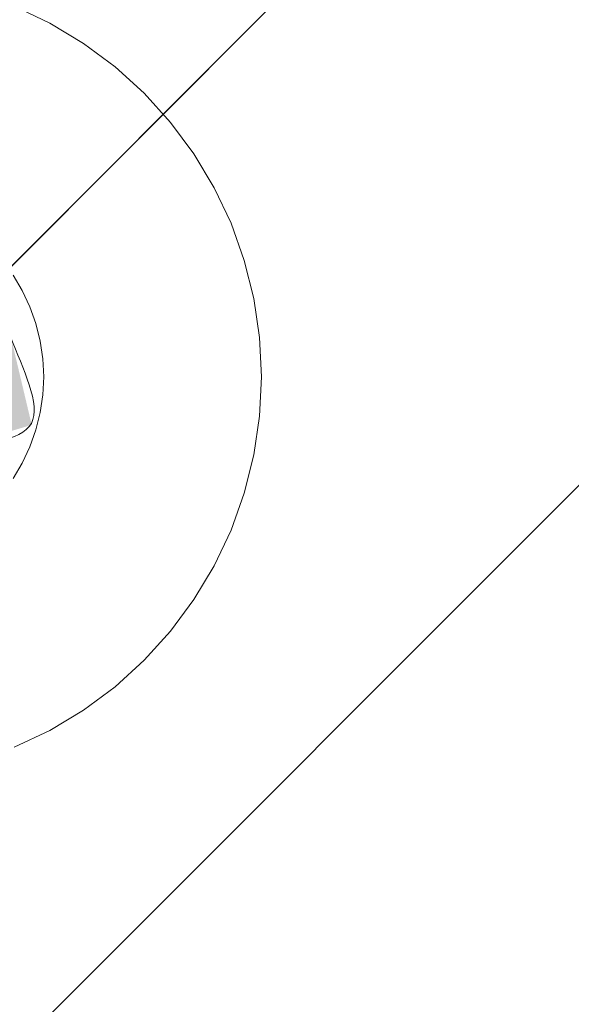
# Model space of a CAD drawing. Header units: inches. Extents: x -456 to -299, y -255 to -14.
# Tile 9 of 45: x -374.989 to -374.365, y -86.528 to -85.417. Entities that reach past the tile are written whole.
import ezdxf

# ---------------------------------------------------------------- set-up
doc = ezdxf.new("R2010")
doc.units = ezdxf.units.IN
doc.header["$LTSCALE"] = 32
doc.header["$MEASUREMENT"] = 0
doc.header["$PDMODE"] = 1
doc.header["$PDSIZE"] = -2
doc.linetypes.add('Dash Style-1', pattern=[0.083328, 0.041656, -0.041672])
for name, color, linetype, lineweight in [('Black', 7, 'Continuous', 18), ('DashLine', 7, 'Dash Style-1', 13), ('DashLineFill', 7, 'Dash Style-1', 13), ('Drawing', 7, 'Continuous', 18), ('Metal-Black', 7, 'Continuous', 18), ('Metal-DeskStructure', 7, 'Continuous', 13), ('None', 7, 'Continuous', 18), ('SolidLine', 7, 'Continuous', 15), ('Wood_1-H', 7, 'Continuous', 13)]:
    doc.layers.add(name, color=color, linetype=linetype, lineweight=lineweight)
doc.layers.add('Metal-Leg', color=7, linetype='Continuous', lineweight=18, true_color=0x4c4c4c)
pattern_1 = [(45, (0, 0), (-1.61301565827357, 1.935715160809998), []), (45, (-1.0608, 1.0608), (-0.4723460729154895, 0.4167612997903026), [])]

# ---------------------------------------------------------------- blocks, each defined once
blk = doc.blocks.new('Group-46')
at = {"layer": 'DashLine'}
for p, q in [((0, 0.1181102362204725), (0, 0.3543307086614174)), ((-0.1181102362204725, 0), (-0.3543307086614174, 0)), ((0.1181102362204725, 0), (0.3543307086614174, 0)), ((0, -0.1181102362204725), (0, -0.3543307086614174))]:
    blk.add_line(p, q, dxfattribs=at)
at = {"layer": 'DashLine', "flags": 128}
blk.add_lwpolyline([(-0.2559055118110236, 1.780109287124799e-14), (-0.2546732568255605, 0.02508312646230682), (-0.2509883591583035, 0.04992468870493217), (-0.2448863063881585, 0.07428544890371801), (-0.2364258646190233, 0.09793079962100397), (-0.2256885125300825, 0.120633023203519), (-0.2127776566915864, 0.1421734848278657), (-0.1978176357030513, 0.1623447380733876), (-0.1809525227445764, 0.1809525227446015), (-0.1623447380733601, 0.1978176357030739), (-0.1421734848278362, 0.2127776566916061), (-0.1206330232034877, 0.2256885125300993), (-0.09793079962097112, 0.2364258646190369), (-0.07428544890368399, 0.2448863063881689), (-0.04992468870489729, 0.2509883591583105), (-0.02508312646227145, 0.254673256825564), (1.786716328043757e-14, 0.2559055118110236), (0.02508312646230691, 0.2546732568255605), (0.04992468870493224, 0.2509883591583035), (0.07428544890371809, 0.2448863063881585), (0.09793079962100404, 0.2364258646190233), (0.1206330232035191, 0.2256885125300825), (0.1421734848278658, 0.2127776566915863), (0.1623447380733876, 0.1978176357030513), (0.1809525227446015, 0.1809525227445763), (0.1978176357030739, 0.1623447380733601), (0.2127776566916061, 0.1421734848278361), (0.2256885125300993, 0.1206330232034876), (0.2364258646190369, 0.09793079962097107), (0.2448863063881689, 0.07428544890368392), (0.2509883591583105, 0.04992468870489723), (0.254673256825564, 0.02508312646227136), (0.2559055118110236, -1.785791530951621e-14), (0.2546732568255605, -0.02508312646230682), (0.2509883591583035, -0.04992468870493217), (0.2448863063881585, -0.07428544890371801), (0.2364258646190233, -0.09793079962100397), (0.2256885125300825, -0.120633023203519), (0.2127776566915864, -0.1421734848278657), (0.1978176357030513, -0.1623447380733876), (0.1809525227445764, -0.1809525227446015), (0.1623447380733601, -0.1978176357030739), (0.1421734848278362, -0.2127776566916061), (0.1206330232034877, -0.2256885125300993), (0.09793079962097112, -0.2364258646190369), (0.07428544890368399, -0.2448863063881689), (0.04992468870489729, -0.2509883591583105), (0.02508312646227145, -0.254673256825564), (-1.777195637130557e-14, -0.2559055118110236), (-0.02508312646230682, -0.2546732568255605), (-0.04992468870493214, -0.2509883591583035), (-0.07428544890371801, -0.2448863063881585), (-0.09793079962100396, -0.2364258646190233), (-0.120633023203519, -0.2256885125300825), (-0.1421734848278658, -0.2127776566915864), (-0.1623447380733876, -0.1978176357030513), (-0.1809525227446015, -0.1809525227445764), (-0.1978176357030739, -0.1623447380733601), (-0.2127776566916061, -0.1421734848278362), (-0.2256885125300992, -0.1206330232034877), (-0.2364258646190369, -0.09793079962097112), (-0.2448863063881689, -0.07428544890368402), (-0.2509883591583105, -0.04992468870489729), (-0.254673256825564, -0.02508312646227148)], close=True, dxfattribs=at)
blk = doc.blocks.new('1BRPT9-Bracket (2D)')
at = {"layer": 'DashLineFill', "linetype": 'Continuous', "lineweight": 13}
h = blk.add_hatch(dxfattribs=at)
h.set_pattern_fill('Steel', color=253, style=0, pattern_type=2)
h.set_pattern_definition(pattern_1)
edge = h.paths.add_edge_path()
edge.add_arc((1.677931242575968, -8.488188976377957), 0.2519685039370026, 269.999999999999, 360.0000000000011)
edge.add_line((1.929899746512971, -8.488188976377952), (1.929899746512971, -7.480314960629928))
edge.add_line((1.929899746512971, -7.480314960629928), (2.323600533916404, -7.480314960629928))
edge.add_line((2.323600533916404, -7.480314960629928), (2.323600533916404, 7.461135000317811))
edge.add_line((2.323600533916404, 7.461135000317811), (1.929899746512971, 7.480314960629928))
edge.add_line((1.929899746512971, 7.480314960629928), (1.929899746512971, 8.488188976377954))
edge.add_arc((1.677931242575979, 8.488188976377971), 0.2519685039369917, 359.999999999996, 450.0000000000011)
edge.add_line((1.677931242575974, 8.740157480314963), (-2.32206875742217, 8.740157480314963))
edge.add_line((-2.32206875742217, 8.740157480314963), (-2.32206875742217, -8.74015748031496))
edge.add_line((-2.32206875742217, -8.74015748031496), (1.677931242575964, -8.74015748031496))
at = {"layer": 'DashLineFill', "linetype": 'Continuous', "lineweight": 5}
blk.add_point((0.0001991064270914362, -1.790343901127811e-14), dxfattribs=at)
at = {"layer": 'Metal-DeskStructure', "color": 7}
blk.add_blockref('Group-46', (0, 0), dxfattribs=at)
blk = doc.blocks.new('Group-63')
at = {"layer": 'DashLineFill', "linetype": 'Continuous', "lineweight": 13}
h = blk.add_hatch(dxfattribs=at)
h.set_pattern_fill('Steel', color=253, style=0, pattern_type=2)
h.set_pattern_definition(pattern_1)
h.paths.add_polyline_path([(-2.066929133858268, 1.397637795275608), (2.066929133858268, 1.397637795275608), (2.066929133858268, 0.1377952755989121), (2.106299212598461, 0.1377952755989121), (2.106299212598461, -0.1377952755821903), (2.066929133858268, -0.1377952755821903), (2.066929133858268, -5.275590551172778), (2.106299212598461, -5.275590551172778), (2.106299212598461, -5.55118110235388), (2.066929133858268, -5.55118110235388), (2.066929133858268, -5.82677165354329), (-2.066929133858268, -5.82677165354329), (-2.066929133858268, -5.55118110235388), (-2.106299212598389, -5.55118110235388), (-2.106299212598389, -5.275590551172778), (-2.066929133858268, -5.275590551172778), (-2.066929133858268, -0.1377952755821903), (-2.106299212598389, -0.1377952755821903), (-2.106299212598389, 0.1377952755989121), (-2.066929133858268, 0.1377952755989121)])
blk = doc.blocks.new('TL14_upper_leg (2D)')
at = {"layer": 'DashLine', "flags": 128}
blk.add_lwpolyline([(0, 1.22047244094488), (0.1196272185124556, 1.214595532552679), (0.2381023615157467, 1.197021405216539), (0.3542844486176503, 1.167919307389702), (0.4670545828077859, 1.127569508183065), (0.5753267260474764, 1.076360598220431), (0.6780581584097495, 1.01478574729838), (0.7742595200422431, 0.9434379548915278), (0.8630043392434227, 0.8630043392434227), (0.9434379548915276, 0.7742595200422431), (1.01478574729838, 0.6780581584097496), (1.076360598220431, 0.5753267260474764), (1.127569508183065, 0.467054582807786), (1.167919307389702, 0.3542844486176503), (1.197021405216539, 0.2381023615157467), (1.214595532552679, 0.1196272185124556), (1.22047244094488, 7.47323834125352e-17), (1.214595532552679, -0.1196272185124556), (1.197021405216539, -0.2381023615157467), (1.167919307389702, -0.3542844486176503), (1.127569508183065, -0.467054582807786), (1.076360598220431, -0.5753267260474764), (1.01478574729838, -0.6780581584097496), (0.9434379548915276, -0.7742595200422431), (0.8630043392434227, -0.8630043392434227), (0.7742595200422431, -0.9434379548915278), (0.6780581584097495, -1.01478574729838), (0.5753267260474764, -1.076360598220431), (0.4670545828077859, -1.127569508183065), (0.3542844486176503, -1.167919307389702), (0.2381023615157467, -1.197021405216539), (0.1196272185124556, -1.214595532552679), (0, -1.22047244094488), (-0.1196272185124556, -1.214595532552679), (-0.2381023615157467, -1.197021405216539), (-0.3542844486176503, -1.167919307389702), (-0.4670545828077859, -1.127569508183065), (-0.5753267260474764, -1.076360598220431), (-0.6780581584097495, -1.01478574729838), (-0.7742595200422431, -0.9434379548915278), (-0.8630043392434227, -0.8630043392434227), (-0.9434379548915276, -0.7742595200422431), (-1.01478574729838, -0.6780581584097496), (-1.076360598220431, -0.5753267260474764), (-1.127569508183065, -0.467054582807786), (-1.167919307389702, -0.3542844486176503), (-1.197021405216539, -0.2381023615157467), (-1.214595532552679, -0.1196272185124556), (-1.22047244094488, 7.47323834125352e-17), (-1.214595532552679, 0.1196272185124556), (-1.197021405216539, 0.2381023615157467), (-1.167919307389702, 0.3542844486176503), (-1.127569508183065, 0.467054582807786), (-1.076360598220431, 0.5753267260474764), (-1.01478574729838, 0.6780581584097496), (-0.9434379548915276, 0.7742595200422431), (-0.8630043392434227, 0.8630043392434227), (-0.7742595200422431, 0.9434379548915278), (-0.6780581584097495, 1.01478574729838), (-0.5753267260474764, 1.076360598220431), (-0.4670545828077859, 1.127569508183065), (-0.3542844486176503, 1.167919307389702), (-0.2381023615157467, 1.197021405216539), (-0.1196272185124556, 1.214595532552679)], close=True, dxfattribs=at)
at = {"layer": 'DashLine', "color": 7}
blk.add_blockref('Group-63', (0, 0), dxfattribs=at)
blk = doc.blocks.new('Group-64')
at = {"layer": 'Metal-DeskStructure', "linetype": 'Continuous', "lineweight": 0, "true_color": 0xff0000}
blk.add_hatch(color=1, dxfattribs=at).paths.add_polyline_path([(0.7234251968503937, -0.395084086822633), (1.067913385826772, -0.4833594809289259), (1.040361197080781, -0.5852005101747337), (1.007762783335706, -0.6808010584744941), (0.9701181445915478, -0.7701611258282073), (0.9274272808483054, -0.8532807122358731), (0.8796901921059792, -0.9301598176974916), (0.8269068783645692, -1.000798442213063), (0.7690773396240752, -1.065196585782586), (0.7062015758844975, -1.123354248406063), (0.6390028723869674, -1.174951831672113), (0.5682045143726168, -1.219669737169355), (0.4938065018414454, -1.257507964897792), (0.4158088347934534, -1.288466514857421), (0.3342115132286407, -1.312545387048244), (0.2490145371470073, -1.329744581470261), (0.1602179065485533, -1.340064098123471), (0.0678216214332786, -1.343503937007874), (-0.02759378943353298, -1.340829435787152), (-0.1184507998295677, -1.332805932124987), (-0.2047494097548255, -1.319433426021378), (-0.2864896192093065, -1.300711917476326), (-0.3636714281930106, -1.27664140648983), (-0.4362948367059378, -1.247221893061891), (-0.5043598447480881, -1.212453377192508), (-0.5678664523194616, -1.172335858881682), (-0.6272604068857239, -1.127155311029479), (-0.6829874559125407, -1.077197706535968), (-0.7350475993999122, -1.022463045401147), (-0.783440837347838, -0.9629513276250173), (-0.8281671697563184, -0.8986625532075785), (-0.8692265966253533, -0.8295967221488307), (-0.9066191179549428, -0.7557538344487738), (-0.9403447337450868, -0.6771338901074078), (-0.9702436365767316, -0.5953684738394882), (-0.996156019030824, -0.5120891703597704), (-1.018081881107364, -0.4272959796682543), (-1.036021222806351, -0.3409889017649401), (-1.049974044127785, -0.2531679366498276), (-1.059940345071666, -0.1638330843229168), (-1.065920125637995, -0.07298434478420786), (-1.067913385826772, 0.01937828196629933), (-1.065693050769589, 0.1192260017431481), (-1.059032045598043, 0.2158441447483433), (-1.047930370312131, 0.309232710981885), (-1.032388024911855, 0.3993917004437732), (-1.012405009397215, 0.4863211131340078), (-0.9879813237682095, 0.5700209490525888), (-0.9591169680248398, 0.6504912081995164), (-0.9258119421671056, 0.7277318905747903), (-0.8884026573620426, 0.8010785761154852), (-0.8472255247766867, 0.8698668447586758), (-0.8022805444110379, 0.934096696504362), (-0.7535677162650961, 0.9937681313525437), (-0.7010870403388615, 1.048881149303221), (-0.6448385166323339, 1.099435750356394), (-0.5848221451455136, 1.145431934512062), (-0.5210379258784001, 1.186869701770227), (-0.4545455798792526, 1.22358085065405), (-0.3864048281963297, 1.255397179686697), (-0.3166156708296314, 1.282318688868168), (-0.2451781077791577, 1.304345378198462), (-0.1720921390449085, 1.32147724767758), (-0.097357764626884, 1.333714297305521), (-0.02097498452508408, 1.341056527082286), (0.05705620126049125, 1.343503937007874), (0.1448856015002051, 1.34044256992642), (0.2291321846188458, 1.331258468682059), (0.3097959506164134, 1.31595163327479), (0.3868768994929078, 1.294522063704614), (0.4603750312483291, 1.266969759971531), (0.5302903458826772, 1.233294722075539), (0.5966228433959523, 1.193496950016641), (0.6593725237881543, 1.147576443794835), (0.7180179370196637, 1.096121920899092), (0.7720376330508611, 1.039722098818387), (0.8214316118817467, 0.9783769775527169), (0.8661998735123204, 0.9120865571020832), (0.9063424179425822, 0.8408508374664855), (0.9418592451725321, 0.7646698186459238), (0.97275035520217, 0.683543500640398), (0.9990157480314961, 0.5974718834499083), (0.6545275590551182, 0.5156567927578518), (0.6334850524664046, 0.5853363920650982), (0.6101885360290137, 0.6501211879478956), (0.5846380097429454, 0.7100111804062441), (0.5568334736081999, 0.7650063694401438), (0.526774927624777, 0.8151067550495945), (0.4944623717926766, 0.8603123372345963), (0.459895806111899, 0.9006231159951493), (0.423075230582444, 0.9360390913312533), (0.3838997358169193, 0.9669471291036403), (0.3422684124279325, 0.9937340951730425), (0.2981812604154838, 1.01639998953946), (0.2516382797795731, 1.034944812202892), (0.2026394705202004, 1.049368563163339), (0.1511848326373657, 1.059671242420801), (0.09727436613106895, 1.065852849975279), (0.04090807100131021, 1.067913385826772), (-0.02393573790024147, 1.065634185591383), (-0.08605459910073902, 1.058796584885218), (-0.1454485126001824, 1.047400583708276), (-0.2021174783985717, 1.031446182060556), (-0.2560614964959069, 1.010933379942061), (-0.3072805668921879, 0.9858621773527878), (-0.3557746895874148, 0.9562325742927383), (-0.4015438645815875, 0.9220445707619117), (-0.4443021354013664, 0.8840046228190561), (-0.4837635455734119, 0.8428191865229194), (-0.5199280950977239, 0.7984882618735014), (-0.5527957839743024, 0.7510118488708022), (-0.5823666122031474, 0.7003899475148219), (-0.6086405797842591, 0.6466225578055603), (-0.6316176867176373, 0.5897096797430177), (-0.651297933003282, 0.5296513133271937), (-0.6682027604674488, 0.4677847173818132), (-0.6828536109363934, 0.4054471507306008), (-0.6952504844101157, 0.3426386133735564), (-0.7053933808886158, 0.2793591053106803), (-0.7132823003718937, 0.2156086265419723), (-0.7189172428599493, 0.1513871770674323), (-0.7222982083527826, 0.0866947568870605), (-0.7234251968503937, 0.0215313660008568), (-0.7220627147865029, -0.06137790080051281), (-0.7179752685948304, -0.1416295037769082), (-0.7111628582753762, -0.2192234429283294), (-0.7016254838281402, -0.2941597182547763), (-0.6893631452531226, -0.3664383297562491), (-0.6743758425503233, -0.4360592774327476), (-0.6566635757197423, -0.5030225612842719), (-0.6362263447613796, -0.567328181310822), (-0.6129043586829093, -0.6283117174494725), (-0.586537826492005, -0.6853087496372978), (-0.5571267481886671, -0.738319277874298), (-0.5246711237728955, -0.7873433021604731), (-0.48917095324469, -0.8323808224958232), (-0.4506262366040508, -0.8734318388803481), (-0.4090369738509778, -0.9104963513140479), (-0.3644031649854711, -0.9435743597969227), (-0.3177677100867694, -0.9727163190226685), (-0.2701735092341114, -0.9979726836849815), (-0.2216205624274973, -1.019343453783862), (-0.172108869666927, -1.036828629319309), (-0.1216384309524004, -1.050428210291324), (-0.07020924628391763, -1.060142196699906), (-0.01782131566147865, -1.065970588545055), (0.03552536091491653, -1.067913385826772), (0.09966292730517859, -1.06526411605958), (0.1612773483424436, -1.057316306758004), (0.2203686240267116, -1.044069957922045), (0.2769367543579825, -1.025525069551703), (0.3309817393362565, -1.001681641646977), (0.3825035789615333, -0.9725396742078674), (0.4315022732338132, -0.9380991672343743), (0.477977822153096, -0.8983601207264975), (0.5213751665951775, -0.8534066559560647), (0.5611392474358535, -0.8033228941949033), (0.597270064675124, -0.7481088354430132), (0.629767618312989, -0.6877644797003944), (0.6586319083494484, -0.622289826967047), (0.6838629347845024, -0.551684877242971), (0.7054606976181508, -0.4759496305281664)])
at = {"layer": 'Metal-DeskStructure', "color": 7}
blk.add_open_spline([(0.7234251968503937, -0.395084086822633), (0.8956692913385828, -0.4392217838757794), (1.067913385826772, -0.4833594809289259), (0.9677970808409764, -0.9032045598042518), (0.4446060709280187, -1.343503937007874), (-0.3229568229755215, -1.343503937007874), (-0.8127760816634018, -1.00116778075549), (-1.067913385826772, -0.3530999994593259), (-1.067913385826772, 0.4252283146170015), (-0.7837104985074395, 1.030235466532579), (-0.2583653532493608, 1.343503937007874), (0.4155394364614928, 1.343503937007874), (0.9032056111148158, 0.951648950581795), (0.999015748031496, 0.5974718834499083), (0.8267716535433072, 0.5565643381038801), (0.6545275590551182, 0.5156567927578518), (0.5748655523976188, 0.8041647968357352), (0.2712849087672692, 1.067913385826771), (-0.2239170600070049, 1.067913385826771), (-0.5791706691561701, 0.776175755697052), (-0.7234251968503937, 0.2831268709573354), (-0.7234251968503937, -0.3154210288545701), (-0.5490274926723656, -0.8192353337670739), (-0.1797788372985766, -1.067913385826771), (0.2971219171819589, -1.067913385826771), (0.658833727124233, -0.7288068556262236), (0.7234251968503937, -0.395084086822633)], degree=2, knots=[0, 0, 0, 0.01570333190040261, 0.01570333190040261, 0.05382182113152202, 0.09194031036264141, 0.1314745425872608, 0.1710087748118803, 0.2105430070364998, 0.2536192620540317, 0.2966955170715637, 0.3397717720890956, 0.3887288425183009, 0.4376859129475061, 0.4376859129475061, 0.4613080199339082, 0.4613080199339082, 0.5012446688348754, 0.5411813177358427, 0.5870897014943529, 0.6329980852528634, 0.6789064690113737, 0.7380395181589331, 0.7971725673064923, 0.8563056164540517, 0.9281528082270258, 1, 1, 1], dxfattribs=at)
blk = doc.blocks.new('SlateLegLocator-C')
at = {"color": 255, "linetype": 'Dash Style-1', "lineweight": 5}
blk.add_wipeout([(-2.106299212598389, 1.3779527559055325), (2.10629921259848, 1.3779527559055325), (2.10629921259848, -5.807086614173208), (-2.106299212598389, -5.807086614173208)], dxfattribs=at).dxf.layer = 'Black'
at = {"layer": 'Metal-DeskStructure', "color": 7}
blk.add_blockref('Group-64', (0, 0), dxfattribs=at)
blk = doc.blocks.new('StructEnd-C (2D)')
at = {"layer": 'Metal-Black', "color": 7}
blk.add_blockref('1BRPT9-Bracket (2D)', (0, 0), dxfattribs=at)
at = {"layer": 'Metal-Leg', "color": 7}
blk.add_blockref('TL14_upper_leg (2D)', (0, 0), dxfattribs=at)
at = {"layer": 'Metal-DeskStructure', "color": 7}
blk.add_blockref('SlateLegLocator-C', (0, 0), dxfattribs=at)
blk = doc.blocks.new('Group-68')
at = {"layer": 'SolidLine', "color": 7, "rotation": 90}
blk.add_blockref('StructEnd-C (2D)', (0, -65.98425196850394), dxfattribs=at)
blk = doc.blocks.new('SL Floating Runoff Desk (2D)')
at = {"layer": 'None'}
blk.add_blockref('Group-68', (0, 0), dxfattribs=at)
at = {"layer": 'Drawing', "color": 0, "flags": 1}
for tag in ['Tag', 'Catalog', 'Option1', 'Option2', 'Option3', 'Option4', 'Option5', 'Option6', 'Option7', 'Option8', 'Option9', 'Option10', 'Option11', 'Option12', 'Custom', 'FinishGroup', 'Discount', 'Item2', 'Item3', 'Item6', 'Item9', 'Item10', 'Item12', 'Item13', 'Item16', 'Item19', 'Item20', 'Item21', 'Item22', 'Item23', 'Item24', 'Item25', 'Item8', 'Item18', 'Item1', 'Item4', 'Item5', 'Item7', 'Item11', 'Item14', 'Item15', 'Item17']:
    blk.add_attdef(tag, (-30.00000000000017, -74.81889763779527), '', height=0.007086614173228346, dxfattribs=at)
blk = doc.blocks.new('Slate-LegBrace (2D)')
at = {"layer": 'DashLineFill', "linetype": 'Continuous', "lineweight": 13}
h = blk.add_hatch(dxfattribs=at)
h.set_pattern_fill('Steel', color=253, style=0, pattern_type=2)
h.set_pattern_definition(pattern_1)
edge = h.paths.add_edge_path()
edge.add_line((-2.199587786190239, 0.1351515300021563), (-1.374775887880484, 0.1351515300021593))
edge.add_arc((3.636636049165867e-15, 0.01355418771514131), 1.380142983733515, 5.054592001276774, 174.9454079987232, ccw=False)
edge.add_line((1.374775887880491, 0.1351515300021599), (2.199718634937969, 0.1351515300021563))
edge.add_arc((6.542437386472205e-05, 0.01705725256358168), 2.202821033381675, 3.07312710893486, 176.9268728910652)
h = blk.add_hatch(dxfattribs=at)
h.set_pattern_fill('Steel', color=253, style=0, pattern_type=2)
h.set_pattern_definition(pattern_1)
edge = h.paths.add_edge_path()
edge.add_line((-2.191696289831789, 0.2375138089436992), (-1.463739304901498, 0.2375137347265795))
edge.add_arc((6.542437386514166e-05, 0.017041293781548), 1.480314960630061, 8.565281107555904, 171.4347188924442, ccw=False)
edge.add_line((1.463870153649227, 0.2375137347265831), (2.191827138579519, 0.2375138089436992))
edge.add_line((2.191827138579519, 0.2375138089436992), (2.19971863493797, 0.1351515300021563))
edge.add_line((2.19971863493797, 0.1351515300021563), (1.374775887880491, 0.1351515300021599))
edge.add_arc((3.356894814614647e-15, 0.01355418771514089), 1.380142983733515, 5.054592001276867, 174.9454079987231)
edge.add_line((-1.374775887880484, 0.1351515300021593), (-2.19958778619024, 0.1351515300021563))
edge.add_line((-2.19958778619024, 0.1351515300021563), (-2.191696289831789, 0.2375138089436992))
at = {"layer": 'DashLine', "linetype": 'Continuous', "lineweight": 5}
blk.add_point((-4.475859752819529e-14, 3.580687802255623e-14), dxfattribs=at)
at = {"layer": 'DashLineFill', "flags": 128}
for points in [[(-2.199587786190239, 0.1351515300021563), (-1.374775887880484, 0.1351515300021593, -0.9154551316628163), (1.374775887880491, 0.1351515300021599), (2.199718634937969, 0.1351515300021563, 0.9477524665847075)], [(-2.191696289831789, 0.2375138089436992), (-1.463739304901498, 0.2375137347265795, -0.8606629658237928), (1.463870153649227, 0.2375137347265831), (2.191827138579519, 0.2375138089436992), (2.19971863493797, 0.1351515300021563), (1.374775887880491, 0.1351515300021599, 0.9154551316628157), (-1.374775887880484, 0.1351515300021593), (-2.19958778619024, 0.1351515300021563)]]:
    blk.add_lwpolyline(points, format="xyb", close=True, dxfattribs=at)
blk = doc.blocks.new('TLLegSleeve-NG (2D)')
at = {"layer": 'DashLineFill', "linetype": 'Continuous', "lineweight": 13}
h = blk.add_hatch(dxfattribs=at)
h.set_pattern_fill('Steel', color=253, style=0, pattern_type=2)
h.set_pattern_definition(pattern_1)
edge = h.paths.add_edge_path()
edge.add_arc((0, 2.950395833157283e-16), 1.771653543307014, 180, 360)
edge.add_arc((0, -2.950395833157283e-16), 1.771653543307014, 9.54166404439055e-15, 180)
edge.add_line((-1.771653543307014, 0), (-1.771653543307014, 0))
edge = h.paths.add_edge_path()
edge.add_arc((-1.77635683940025e-15, 2.687045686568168e-15), 1.437007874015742, 180, 360)
edge.add_arc((-1.554312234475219e-15, 2.208425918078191e-15), 1.437007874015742, 9.541664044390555e-15, 180)
edge.add_line((-1.437007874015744, 2.44773580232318e-15), (-1.437007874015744, 2.44773580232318e-15))
at = {"layer": 'DashLineFill', "flags": 128}
for points in [[(-1.771653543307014, 0, 0.9999999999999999), (1.771653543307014, 0, 0.9999999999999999), (-1.771653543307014, 0)], [(-1.437007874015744, 2.44773580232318e-15, 0.9999999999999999), (1.43700787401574, 2.44773580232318e-15, 0.9999999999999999), (-1.437007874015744, 2.44773580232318e-15)]]:
    blk.add_lwpolyline(points, format="xyb", close=True, dxfattribs=at)
blk = doc.blocks.new('1BRPFX-Ped_Plate (2D)')
at = {"layer": 'DashLineFill', "linetype": 'Continuous', "lineweight": 13}
h = blk.add_hatch(dxfattribs=at)
h.set_pattern_fill('Steel', color=253, style=0, pattern_type=2)
h.set_pattern_definition(pattern_1)
edge = h.paths.add_edge_path()
edge.add_arc((-4.145669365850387, -1.704724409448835), 0.125984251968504, 180, 270.0000000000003)
edge.add_line((-4.145669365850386, -1.830708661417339), (4.145669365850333, -1.830708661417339))
edge.add_arc((4.145669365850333, -1.704724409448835), 0.125984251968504, 270.0000000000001, 360)
edge.add_line((4.271653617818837, -1.704724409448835), (4.271653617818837, 1.704724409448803))
edge.add_arc((4.145669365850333, 1.704724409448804), 0.1259842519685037, 359.9999999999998, 450.0000000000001)
edge.add_line((4.145669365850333, 1.830708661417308), (-4.145669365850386, 1.830708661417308))
edge.add_arc((-4.145669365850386, 1.704724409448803), 0.1259842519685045, 89.99999999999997, 179.9999999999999)
edge.add_line((-4.271653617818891, 1.704724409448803), (-4.271653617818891, -1.704724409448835))
at = {"layer": 'DashLineFill', "linetype": 'Continuous', "lineweight": 5}
blk.add_point((1.510602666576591e-14, 2.154007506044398e-14), dxfattribs=at)
at = {"layer": 'SolidLine', "flags": 128}
blk.add_lwpolyline([(-0.5353992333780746, 1.126953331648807), (-0.4952337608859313, 1.107956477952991), (-0.4571237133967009, 1.085114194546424), (-0.4214361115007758, 1.058646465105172), (-0.3885146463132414, 1.028808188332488), (-0.3586763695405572, 0.9958867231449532), (-0.3322086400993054, 0.9601991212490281), (-0.309366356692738, 0.9220890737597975), (-0.2903695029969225, 0.8819236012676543), (-0.275401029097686, 0.8400895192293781), (-0.2646050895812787, 0.7969897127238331), (-0.2580856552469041, 0.7530392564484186), (-0.2559055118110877, 0.7086614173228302), (-0.2580856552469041, 0.6642835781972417), (-0.2646050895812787, 0.6203331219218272), (-0.275401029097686, 0.5772333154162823), (-0.2903695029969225, 0.5353992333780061), (-0.309366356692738, 0.4952337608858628), (-0.3322086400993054, 0.4571237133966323), (-0.3586763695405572, 0.4214361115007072), (-0.3885146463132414, 0.3885146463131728), (-0.4214361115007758, 0.3586763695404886), (-0.4571237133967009, 0.3322086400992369), (-0.4952337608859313, 0.3093663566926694), (-0.5353992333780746, 0.2903695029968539)], dxfattribs=at)
blk = doc.blocks.new('1BRPFY-Leg_Plate (2D)')
at = {"layer": 'DashLineFill', "linetype": 'Continuous', "lineweight": 13}
h = blk.add_hatch(dxfattribs=at)
h.set_pattern_fill('Steel', color=253, style=0, pattern_type=2)
h.set_pattern_definition(pattern_1)
edge = h.paths.add_edge_path()
edge.add_arc((-1.704724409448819, -1.704724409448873), 0.125984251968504, 179.9999999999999, 269.9999999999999)
edge.add_line((-1.704724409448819, -1.830708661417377), (1.704724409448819, -1.830708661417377))
edge.add_arc((1.704724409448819, -1.704724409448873), 0.125984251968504, 270.0000000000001, 360.0000000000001)
edge.add_line((1.830708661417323, -1.704724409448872), (1.830708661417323, 1.704724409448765))
edge.add_arc((1.704724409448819, 1.704724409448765), 0.1259842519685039, 0, 90)
edge.add_line((1.704724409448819, 1.830708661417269), (-1.704724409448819, 1.830708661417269))
edge.add_arc((-1.704724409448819, 1.704724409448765), 0.1259842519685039, 90, 180)
edge.add_line((-1.830708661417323, 1.704724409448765), (-1.830708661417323, -1.704724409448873))
at = {"layer": 'SolidLine', "flags": 128}
blk.add_lwpolyline([(-0.5368025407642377, 0.8234938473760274), (-0.5263745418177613, 0.8060957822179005), (-0.5177020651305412, 0.7877593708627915), (-0.5108686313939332, 0.7686612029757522), (-0.5059400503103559, 0.7489852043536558), (-0.5029637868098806, 0.7289208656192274), (-0.5019685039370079, 0.7086614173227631), (-0.5029637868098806, 0.6884019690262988), (-0.5059400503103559, 0.6683376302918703), (-0.5108686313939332, 0.6486616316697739), (-0.5177020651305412, 0.6295634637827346), (-0.5263745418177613, 0.6112270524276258), (-0.5368025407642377, 0.5938289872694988)], dxfattribs=at)
blk = doc.blocks.new('Group-71')
at = {"layer": 'SolidLine', "flags": 128}
blk.add_lwpolyline([(-1.71259842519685, 0, -0.414213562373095), (0, 1.71259842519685, -0.414213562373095), (1.71259842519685, 0, -0.414213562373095), (0, -1.71259842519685, -0.414213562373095)], format="xyb", close=True, dxfattribs=at)
at = {"layer": 'SolidLine', "color": 7}
for name in ['1BRPFX-Ped_Plate (2D)', '1BRPFY-Leg_Plate (2D)']:
    blk.add_blockref(name, (0, 0), dxfattribs=at)
at = {"layer": 'Wood_1-H', "color": 7}
blk.add_blockref('Slate-LegBrace (2D)', (0, 0), dxfattribs=at)
at = {"layer": 'Wood_1-H', "color": 7, "rotation": 90}
blk.add_blockref('TLLegSleeve-NG (2D)', (0, 0), dxfattribs=at)
blk = doc.blocks.new('Group-72')
at = {"layer": 'None'}
blk.add_blockref('Group-71', (0, 0), dxfattribs=at)
blk = doc.blocks.new('SL End Leg Box (2D)')
at = {"layer": 'None'}
blk.add_blockref('Group-72', (0, 0), dxfattribs=at)
at = {"layer": 'Drawing', "color": 0, "flags": 1}
for tag in ['Tag', 'Catalog', 'Option1', 'Option2', 'Option3', 'Option4', 'Option5', 'Option6', 'Option7', 'Option8', 'Option9', 'Option10', 'Option11', 'Option12', 'Custom', 'FinishGroup', 'Discount', 'Item2', 'Item3', 'Item6', 'Item9', 'Item10', 'Item12', 'Item13', 'Item16', 'Item19', 'Item20', 'Item21', 'Item22', 'Item23', 'Item24', 'Item25', 'Item8', 'Item18', 'Item1', 'Item4', 'Item5', 'Item7', 'Item11', 'Item14', 'Item15', 'Item17']:
    blk.add_attdef(tag, (-30.01968503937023, -74.81869853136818), '', height=0.007086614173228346, dxfattribs=at)

msp = doc.modelspace()

# ---------------------------------------------------------------- block references
at = {"layer": 'Drawing'}
msp.add_blockref('SL Floating Runoff Desk (2D)', (-374.4593240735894, -20.54440263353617), dxfattribs=at)

# ---------------------------------------------------------------- next in the draw order: block references
msp.add_blockref('SL End Leg Box (2D)', (-374.4593240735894, -86.52845549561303), dxfattribs=at)

doc.saveas('drawing.dxf')
